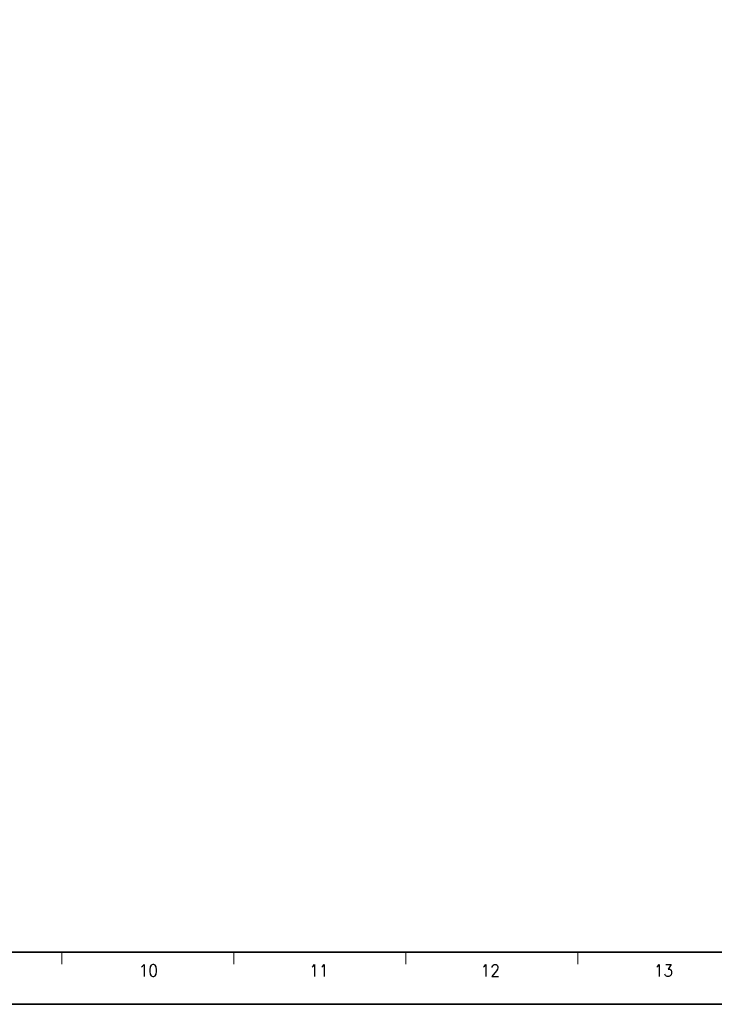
# Model space of a CAD drawing. Header units: millimetres. Extents: x 4497 to 11741, y 5958 to 12619.
# Tile 102 of 256: x 7061 to 7162, y 6459 to 6602. Entities that reach past the tile are written whole.
import ezdxf
from ezdxf.enums import TextEntityAlignment as Align

# ---------------------------------------------------------------- set-up
doc = ezdxf.new("R2010")
doc.units = ezdxf.units.MM
doc.header["$LTSCALE"] = 0.8
doc.layers.get('0').update_dxf_attribs({"linetype": 'CONTINUOUS', "lineweight": 0})
doc.styles.get("Standard").update_dxf_attribs({"font": 'romans.shx', "width": 0.8, "oblique": 5, "bigfont": 'whgtxt.shx'})

msp = doc.modelspace()

# ---------------------------------------------------------------- linework, layer by layer
at = {"color": 7, "linetype": 'Continuous', "lineweight": 35}
msp.add_line((6840.437, 6466.191), (7242.886, 6466.191), dxfattribs=at)
at = {"color": 7, "linetype": 'Continuous'}
for p, q in [((7066.814, 6464.432), (7066.814, 6466.191)), ((7091.967, 6464.432), (7091.967, 6466.191)), ((7117.12, 6464.432), (7117.12, 6466.191)), ((7142.273, 6464.432), (7142.273, 6466.191))]:
    msp.add_line(p, q, dxfattribs=at)
at = {"color": 7, "linetype": 'Continuous', "lineweight": 35}
msp.add_lwpolyline([(6830.782, 6755.583), (6830.782, 6458.583), (7250.782, 6458.583), (7250.782, 6755.583)], close=True, dxfattribs=at)

# ---------------------------------------------------------------- texts
at = {"color": 7, "linetype": 'Continuous', "width": 0.933333}
for s, p in [('10', (7079.469, 6463.518)), ('11', (7104.403, 6463.518)), ('12', (7129.466, 6463.518)), ('13', (7154.786, 6463.518))]:
    msp.add_text(s, height=1.759, dxfattribs=at).set_placement(p, align=Align.MIDDLE_CENTER)

doc.saveas('drawing.dxf')
